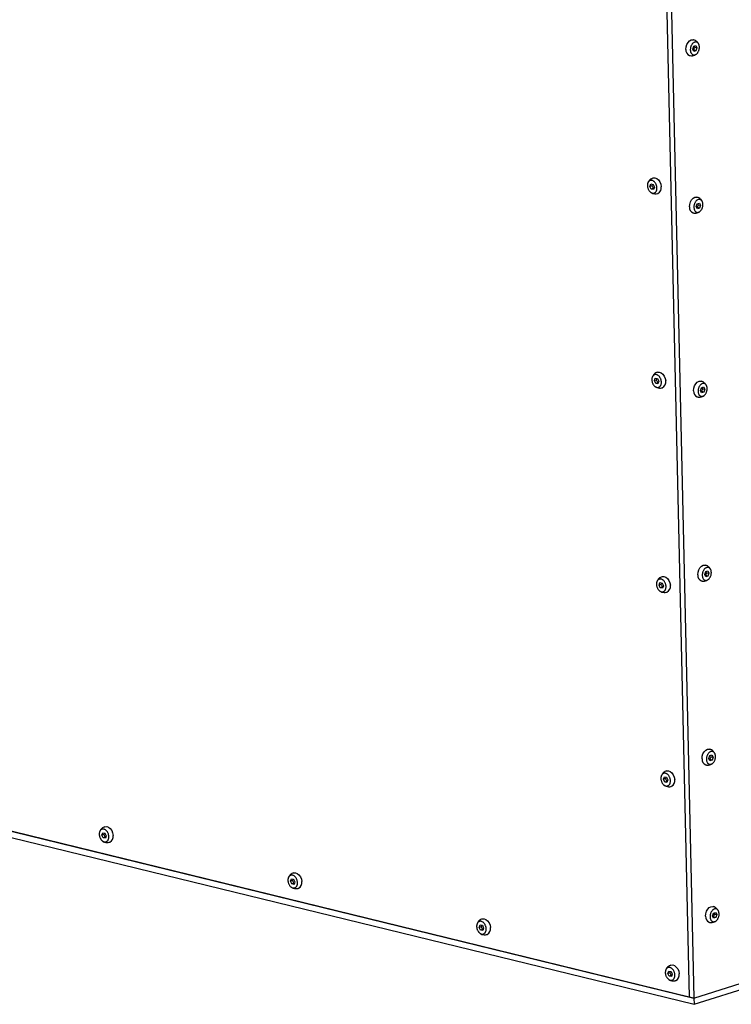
# Model space of a CAD drawing. Header units: millimetres. Extents: x 5 to 595, y 5 to 415.
# Tile 34 of 68: x 490 to 538, y 106 to 172. Entities that reach past the tile are written whole.
import ezdxf

# ---------------------------------------------------------------- set-up
doc = ezdxf.new("R2010")
doc.units = ezdxf.units.MM
doc.layers.add('TRAIT-FORT', color=4, linetype='Continuous', lineweight=25)

msp = doc.modelspace()

# ---------------------------------------------------------------- linework, layer by layer
at = {"layer": 'TRAIT-FORT', "color": 4, "linetype": 'Continuous', "lineweight": 25}
for p, q in [((533.1258, 174.5605), (534.6848, 106.0097)), ((533.4369, 174.4845), (534.9959, 105.9336)), ((534.9186, 169.5785), (534.9856, 169.7723)), ((534.9856, 169.7723), (535.1273, 169.8172)), ((535.0673, 169.7012), (535.0167, 169.7822)), ((535.0673, 169.7012), (535.2021, 169.6683)), ((535.1273, 169.8172), (535.2021, 169.6683)), ((534.9933, 169.4295), (534.9186, 169.5785)), ((534.9591, 169.4978), (535.0003, 169.5074)), ((535.1351, 169.4744), (534.9933, 169.4295)), ((535.1351, 169.4744), (535.0003, 169.5074)), ((535.2021, 169.6683), (535.1351, 169.4744)), ((532.0511, 160.3739), (532.1136, 160.5349)), ((532.1136, 160.5349), (532.2627, 160.511)), ((532.2627, 160.511), (532.3493, 160.3259)), ((532.1788, 160.4143), (532.0511, 160.3739)), ((532.1378, 160.1889), (532.0511, 160.3739)), ((532.2655, 160.2293), (532.1378, 160.1889)), ((532.2869, 160.1649), (532.1378, 160.1889)), ((532.2655, 160.2293), (532.3101, 160.2247)), ((532.3493, 160.3259), (532.2869, 160.1649)), ((535.1586, 159.0217), (535.2256, 159.2155)), ((535.2256, 159.2155), (535.3674, 159.2604)), ((535.3074, 159.1444), (535.2568, 159.2254)), ((535.3074, 159.1444), (535.4422, 159.1114)), ((535.3674, 159.2604), (535.4422, 159.1114)), ((535.2334, 158.8727), (535.1586, 159.0217)), ((535.1992, 158.941), (535.2404, 158.9506)), ((535.3752, 158.9176), (535.2334, 158.8727)), ((535.3752, 158.9176), (535.2404, 158.9506)), ((535.4422, 159.1114), (535.3752, 158.9176)), ((532.3473, 147.3492), (532.4098, 147.5103)), ((532.475, 147.3897), (532.3473, 147.3492)), ((532.434, 147.1642), (532.3473, 147.3492)), ((532.4098, 147.5103), (532.5589, 147.4863)), ((532.5589, 147.4863), (532.6455, 147.3013)), ((532.6455, 147.3013), (532.5831, 147.1402)), ((532.5617, 147.2047), (532.434, 147.1642)), ((532.5831, 147.1402), (532.434, 147.1642)), ((532.5617, 147.2047), (532.6063, 147.2001)), ((535.4393, 146.6825), (535.5063, 146.8763)), ((535.514, 146.5336), (535.4393, 146.6825)), ((535.4798, 146.6018), (535.521, 146.6114)), ((535.5063, 146.8763), (535.648, 146.9212)), ((535.6558, 146.5785), (535.521, 146.6114)), ((535.588, 146.8052), (535.5374, 146.8862)), ((535.588, 146.8052), (535.7228, 146.7723)), ((535.648, 146.9212), (535.7228, 146.7723)), ((535.7228, 146.7723), (535.6558, 146.5785)), ((535.6558, 146.5785), (535.514, 146.5336)), ((535.7199, 134.3434), (535.7869, 134.5372)), ((535.7946, 134.1944), (535.7199, 134.3434)), ((535.7604, 134.2627), (535.8016, 134.2723)), ((535.7869, 134.5372), (535.9286, 134.5821)), ((535.9364, 134.2393), (535.7946, 134.1944)), ((535.9364, 134.2393), (535.8016, 134.2723)), ((535.8686, 134.4661), (535.8181, 134.5471)), ((535.8686, 134.4661), (536.0034, 134.4331)), ((535.9286, 134.5821), (536.0034, 134.4331)), ((536.0034, 134.4331), (535.9364, 134.2393)), ((532.6591, 133.6391), (532.7216, 133.8001)), ((532.7868, 133.6795), (532.6591, 133.6391)), ((532.7458, 133.454), (532.6591, 133.6391)), ((532.7216, 133.8001), (532.8707, 133.7762)), ((532.8735, 133.4945), (532.7458, 133.454)), ((532.8949, 133.4301), (532.7458, 133.454)), ((532.8707, 133.7762), (532.9573, 133.5911)), ((532.8735, 133.4945), (532.9181, 133.4899)), ((532.9573, 133.5911), (532.8949, 133.4301)), ((443.6429, 128.2706), (534.9959, 105.9336)), ((534.6848, 106.0097), (443.954, 128.1945)), ((443.6522, 127.8593), (535.0052, 105.5223)), ((536.0005, 122.0042), (536.0675, 122.198)), ((536.0675, 122.198), (536.2093, 122.2429)), ((536.1492, 122.127), (536.0987, 122.2079)), ((536.2093, 122.2429), (536.284, 122.094)), ((536.0753, 121.8553), (536.0005, 122.0042)), ((536.041, 121.9235), (536.0822, 121.9331)), ((536.217, 121.9002), (536.0753, 121.8553)), ((536.217, 121.9002), (536.0822, 121.9331)), ((536.1492, 122.127), (536.284, 122.094)), ((536.284, 122.094), (536.217, 121.9002)), ((532.9553, 120.6144), (533.0178, 120.7755)), ((533.083, 120.6549), (532.9553, 120.6144)), ((533.042, 120.4294), (532.9553, 120.6144)), ((533.0178, 120.7755), (533.1669, 120.7515)), ((533.1697, 120.4698), (533.042, 120.4294)), ((533.1911, 120.4054), (533.042, 120.4294)), ((533.1669, 120.7515), (533.2535, 120.5665)), ((533.1697, 120.4698), (533.2143, 120.4652)), ((533.2535, 120.5665), (533.1911, 120.4054)), ((495.3001, 116.8693), (495.3626, 117.0304)), ((495.4278, 116.9098), (495.3001, 116.8693)), ((495.3626, 117.0304), (495.5116, 117.0064)), ((495.5116, 117.0064), (495.5983, 116.8214)), ((495.3868, 116.6843), (495.3001, 116.8693)), ((495.5145, 116.7248), (495.3868, 116.6843)), ((495.5359, 116.6603), (495.3868, 116.6843)), ((495.5145, 116.7248), (495.559, 116.7202)), ((495.5983, 116.8214), (495.5359, 116.6603)), ((507.9506, 113.7761), (508.013, 113.9372)), ((508.0783, 113.8166), (507.9506, 113.7761)), ((508.0373, 113.5911), (507.9506, 113.7761)), ((508.013, 113.9372), (508.1621, 113.9132)), ((508.1649, 113.6316), (508.0373, 113.5911)), ((508.1863, 113.5671), (508.0373, 113.5911)), ((508.1621, 113.9132), (508.2488, 113.7282)), ((508.1649, 113.6316), (508.2095, 113.627)), ((508.2488, 113.7282), (508.1863, 113.5671)), ((534.9959, 105.9336), (560.1391, 113.9004)), ((535.0052, 105.5223), (560.1485, 113.4891)), ((536.2406, 111.4474), (536.3076, 111.6412)), ((536.3076, 111.6412), (536.4493, 111.6861)), ((536.3893, 111.5701), (536.3388, 111.6511)), ((536.4493, 111.6861), (536.5241, 111.5372)), ((536.3153, 111.2984), (536.2406, 111.4474)), ((536.2811, 111.3667), (536.3223, 111.3763)), ((536.4571, 111.3433), (536.3153, 111.2984)), ((536.4571, 111.3433), (536.3223, 111.3763)), ((536.3893, 111.5701), (536.5241, 111.5372)), ((536.5241, 111.5372), (536.4571, 111.3433)), ((520.6011, 110.683), (520.6635, 110.844)), ((520.7288, 110.7234), (520.6011, 110.683)), ((520.6877, 110.4979), (520.6011, 110.683)), ((520.6635, 110.844), (520.8126, 110.82)), ((520.8154, 110.5384), (520.6877, 110.4979)), ((520.8368, 110.474), (520.6877, 110.4979)), ((520.8126, 110.82), (520.8992, 110.635)), ((520.8154, 110.5384), (520.86, 110.5338)), ((520.8992, 110.635), (520.8368, 110.474)), ((533.2516, 107.5898), (533.314, 107.7508)), ((533.314, 107.7508), (533.4631, 107.7268)), ((533.4631, 107.7268), (533.5497, 107.5418)), ((533.3792, 107.6302), (533.2516, 107.5898)), ((533.3382, 107.4047), (533.2516, 107.5898)), ((533.4659, 107.4452), (533.3382, 107.4047)), ((533.4873, 107.3808), (533.3382, 107.4047)), ((533.4659, 107.4452), (533.5105, 107.4406)), ((533.5497, 107.5418), (533.4873, 107.3808)), ((534.9959, 105.9336), (534.6848, 106.0097)), ((534.9959, 105.9336), (535.0052, 105.5223))]:
    msp.add_line(p, q, dxfattribs=at)
at = {"layer": 'TRAIT-FORT', "color": 4, "linetype": 'Continuous', "lineweight": 25, "flags": 128}
for points in [[(534.459, 169.561), (534.4736, 169.7277), (534.5233, 169.8898), (534.6033, 170.0312), (534.7057, 170.1381), (534.8204, 170.2002), (534.9363, 170.2112), (534.9609, 170.2065)], [(532.2527, 160.936), (532.26, 160.9382), (532.3795, 160.9444), (532.5026, 160.8992), (532.6172, 160.8069), (532.7122, 160.6765), (532.7782, 160.5209), (532.8088, 160.3553)], [(534.6991, 159.0041), (534.7137, 159.1709), (534.7634, 159.3329), (534.8434, 159.4744), (534.9457, 159.5813), (535.0605, 159.6433), (535.1764, 159.6544), (535.201, 159.6497)], [(532.5489, 147.9113), (532.5562, 147.9135), (532.6757, 147.9198), (532.7988, 147.8745), (532.9134, 147.7822), (533.0084, 147.6519), (533.0744, 147.4963), (533.105, 147.3306)], [(534.9797, 146.665), (534.9943, 146.8318), (535.044, 146.9938), (535.124, 147.1352), (535.2263, 147.2422), (535.3411, 147.3042), (535.457, 147.3152), (535.4816, 147.3106)], [(535.2603, 134.3258), (535.2749, 134.4926), (535.3246, 134.6547), (535.4046, 134.7961), (535.507, 134.903), (535.6217, 134.965), (535.7376, 134.9761), (535.7622, 134.9714)], [(532.8607, 134.2012), (532.868, 134.2034), (532.9875, 134.2096), (533.1106, 134.1644), (533.2252, 134.072), (533.3202, 133.9417), (533.3862, 133.7861), (533.4168, 133.6204)], [(535.5409, 121.9867), (535.5555, 122.1535), (535.6053, 122.3155), (535.6852, 122.4569), (535.7876, 122.5639), (535.9023, 122.6259), (536.0182, 122.6369), (536.0429, 122.6323)], [(533.1569, 121.1765), (533.1642, 121.1787), (533.2837, 121.185), (533.4068, 121.1397), (533.5214, 121.0474), (533.6164, 120.917), (533.6824, 120.7614), (533.713, 120.5958)], [(495.5016, 117.4314), (495.509, 117.4336), (495.6285, 117.4399), (495.7516, 117.3946), (495.8662, 117.3023), (495.9612, 117.172), (496.0272, 117.0164), (496.0578, 116.8507)], [(508.1521, 114.3382), (508.1595, 114.3404), (508.2789, 114.3467), (508.402, 114.3014), (508.5167, 114.2091), (508.6116, 114.0788), (508.6777, 113.9232), (508.7082, 113.7575)], [(535.781, 111.4299), (535.7956, 111.5967), (535.8453, 111.7587), (535.9253, 111.9001), (536.0277, 112.007), (536.1424, 112.0691), (536.2583, 112.0801), (536.2829, 112.0754)], [(520.8026, 111.245), (520.8099, 111.2472), (520.9294, 111.2535), (521.0525, 111.2082), (521.1671, 111.1159), (521.2621, 110.9856), (521.3281, 110.83), (521.3587, 110.6643)], [(533.4531, 108.1519), (533.4604, 108.1541), (533.5799, 108.1603), (533.703, 108.115), (533.8176, 108.0227), (533.9126, 107.8924), (533.9786, 107.7368), (534.0092, 107.5711)]]:
    msp.add_lwpolyline(points, dxfattribs=at)
at = {"layer": 'TRAIT-FORT', "color": 4, "linetype": 'Continuous', "lineweight": 25}
for centre, radius, start, end in [((534.8495, 169.5167), 0.3931, 173.533026, 248.185195), ((532.4014, 160.2755), 0.4151, 295.476128, 11.072169), ((535.0896, 158.9599), 0.3931, 173.533026, 248.185195), ((532.6976, 147.2509), 0.4151, 295.476128, 11.072169), ((535.3702, 146.6207), 0.3931, 173.533026, 248.185195), ((535.6509, 134.2816), 0.3931, 173.533026, 248.185195), ((533.0094, 133.5407), 0.4151, 295.476128, 11.072169), ((535.9315, 121.9424), 0.3931, 173.533026, 248.185195), ((533.3056, 120.5161), 0.4151, 295.476128, 11.072169), ((495.6504, 116.771), 0.4151, 295.476128, 11.072169), ((508.3008, 113.6778), 0.4151, 295.476128, 11.072169), ((536.1716, 111.3856), 0.3931, 173.533026, 248.185195), ((520.9513, 110.5846), 0.4151, 295.476128, 11.072169), ((533.6018, 107.4914), 0.4151, 295.476128, 11.072169)]:
    msp.add_arc(centre, radius, start, end, dxfattribs=at)
for points, knots in [([(534.756, 169.527), (534.7563, 169.5508), (534.7569, 169.5991), (534.7686, 169.6726), (534.7881, 169.7452), (534.8152, 169.8138), (534.8496, 169.8775), (534.8897, 169.9335), (534.9349, 169.9811), (534.9833, 170.0182), (535.0343, 170.0444), (535.0856, 170.0585), (535.1367, 170.0602), (535.1851, 170.0496), (535.2304, 170.0268), (535.2705, 169.9928), (535.305, 169.9479), (535.3323, 169.8942), (535.352, 169.8324), (535.3619, 169.7733), (535.3657, 169.7114), (535.3634, 169.6475), (535.3522, 169.5742), (535.3326, 169.5015), (535.3054, 169.433), (535.271, 169.3692), (535.231, 169.3133), (535.1857, 169.2656), (535.1373, 169.2285), (535.0863, 169.2023), (535.035, 169.1883), (534.984, 169.1865), (534.9355, 169.1971), (534.8902, 169.2199), (534.8501, 169.254), (534.8156, 169.2989), (534.7884, 169.3525), (534.7687, 169.4144), (534.7585, 169.4734), (534.7567, 169.5122), (534.756, 169.527)], [0, 0, 0, 0, 0.0264626, 0.0536926, 0.0801553, 0.1073853, 0.1338479, 0.1610779, 0.1875406, 0.2147706, 0.2412332, 0.2684632, 0.2949258, 0.3221559, 0.3486185, 0.3758485, 0.4023111, 0.4295412, 0.4560038, 0.4832338, 0.5, 0.5264626, 0.5536926, 0.5801553, 0.6073853, 0.6338479, 0.6610779, 0.6875406, 0.7147706, 0.7412332, 0.7684632, 0.7949258, 0.8221559, 0.8486185, 0.8758485, 0.9023111, 0.9295412, 0.9560038, 0.9832338, 1, 1, 1, 1]), ([(535.3176, 169.9088), (535.3061, 169.9358), (535.2857, 169.9839), (535.2274, 170.0543), (535.1508, 170.1237), (535.0559, 170.1804), (534.9876, 170.1961), (534.9603, 170.2024)], [0, 0, 0, 0, 0.1816739, 0.32403942, 0.56471185, 0.82554028, 1, 1, 1, 1]), ([(535.0003, 169.5074), (535.0062, 169.5435), (535.0173, 169.611), (535.0514, 169.6726), (535.0673, 169.7012)], [0, 0, 0, 0, 0.5347467, 1, 1, 1, 1]), ([(534.7042, 169.1559), (534.7213, 169.1506), (534.7853, 169.1309), (534.9052, 169.1364), (535.0462, 169.1702), (535.1235, 169.225), (535.1589, 169.2501)], [0, 0, 0, 0, 0.1116547, 0.4150619, 0.7320029, 1, 1, 1, 1]), ([(532.5202, 160.2985), (532.5211, 160.2748), (532.5227, 160.2269), (532.5136, 160.1591), (532.4962, 160.0961), (532.4704, 160.0408), (532.4367, 159.9938), (532.3966, 159.9574), (532.3506, 159.9318), (532.3007, 159.9182), (532.2475, 159.9168), (532.1935, 159.9277), (532.1391, 159.9507), (532.087, 159.9848), (532.0376, 160.0296), (531.9932, 160.083), (531.9544, 160.1446), (531.9229, 160.2114), (531.8989, 160.2827), (531.8856, 160.3466), (531.8787, 160.4102), (531.8782, 160.4729), (531.8867, 160.5407), (531.9043, 160.6038), (531.93, 160.659), (531.9637, 160.706), (532.0038, 160.7425), (532.0498, 160.7681), (532.0997, 160.7816), (532.1529, 160.783), (532.207, 160.7722), (532.2613, 160.7491), (532.3135, 160.7151), (532.3629, 160.6702), (532.4072, 160.6168), (532.446, 160.5552), (532.4776, 160.4884), (532.5014, 160.4171), (532.5151, 160.3532), (532.5188, 160.3136), (532.5202, 160.2985)], [0, 0, 0, 0, 0.0264626, 0.0536926, 0.0801553, 0.1073853, 0.1338479, 0.1610779, 0.1875406, 0.2147706, 0.2412332, 0.2684632, 0.2949258, 0.3221559, 0.3486185, 0.3758485, 0.4023111, 0.4295412, 0.4560038, 0.4832338, 0.5, 0.5264626, 0.5536926, 0.5801553, 0.6073853, 0.6338479, 0.6610779, 0.6875406, 0.7147706, 0.7412332, 0.7684632, 0.7949258, 0.8221559, 0.8486185, 0.8758485, 0.9023111, 0.9295412, 0.9560038, 0.9832338, 1, 1, 1, 1]), ([(532.2535, 160.9324), (532.218, 160.9203), (532.1367, 160.8927), (532.0394, 160.8157), (531.9663, 160.726), (531.9224, 160.654), (531.9104, 160.6082), (531.9066, 160.5934)], [0, 0, 0, 0, 0.2217757, 0.5073658, 0.7196395, 0.9093897, 1, 1, 1, 1]), ([(532.2254, 160.517), (532.2234, 160.5089), (532.2158, 160.4771), (532.1947, 160.4412), (532.1788, 160.4143)], [0, 0, 0, 0, 0.2527727, 1, 1, 1, 1]), ([(532.0987, 159.9798), (532.1016, 159.9772), (532.1405, 159.9415), (532.2397, 159.8998), (532.3885, 159.87), (532.5085, 159.8745), (532.5682, 159.8997), (532.5791, 159.9043)], [0, 0, 0, 0, 0.0233034, 0.3132201, 0.6157372, 0.9302116, 1, 1, 1, 1]), ([(532.1788, 160.4143), (532.2, 160.3831), (532.2397, 160.3247), (532.2573, 160.2596), (532.2655, 160.2293)], [0, 0, 0, 0, 0.5347467, 1, 1, 1, 1]), ([(534.9961, 158.9702), (534.9964, 158.994), (534.9969, 159.0423), (535.0086, 159.1158), (535.0281, 159.1884), (535.0553, 159.257), (535.0897, 159.3207), (535.1297, 159.3767), (535.175, 159.4243), (535.2234, 159.4614), (535.2744, 159.4876), (535.3257, 159.5016), (535.3768, 159.5034), (535.4252, 159.4928), (535.4705, 159.47), (535.5106, 159.4359), (535.5451, 159.3911), (535.5723, 159.3374), (535.5921, 159.2756), (535.602, 159.2165), (535.6058, 159.1546), (535.6035, 159.0907), (535.5923, 159.0173), (535.5726, 158.9447), (535.5455, 158.8761), (535.5111, 158.8124), (535.4711, 158.7564), (535.4258, 158.7088), (535.3774, 158.6717), (535.3264, 158.6455), (535.2751, 158.6315), (535.224, 158.6297), (535.1756, 158.6403), (535.1303, 158.6631), (535.0902, 158.6972), (535.0557, 158.742), (535.0285, 158.7957), (535.0088, 158.8576), (534.9985, 158.9166), (534.9968, 158.9554), (534.9961, 158.9702)], [0, 0, 0, 0, 0.0264626, 0.0536926, 0.0801553, 0.1073853, 0.1338479, 0.1610779, 0.1875406, 0.2147706, 0.2412332, 0.2684632, 0.2949258, 0.3221559, 0.3486185, 0.3758485, 0.4023111, 0.4295412, 0.4560038, 0.4832338, 0.5, 0.5264626, 0.5536926, 0.5801553, 0.6073853, 0.6338479, 0.6610779, 0.6875406, 0.7147706, 0.7412332, 0.7684632, 0.7949258, 0.8221559, 0.8486185, 0.8758485, 0.9023111, 0.9295412, 0.9560038, 0.9832338, 1, 1, 1, 1]), ([(535.5576, 159.352), (535.5462, 159.3789), (535.5258, 159.4271), (535.4675, 159.4975), (535.3908, 159.5668), (535.296, 159.6236), (535.2277, 159.6393), (535.2003, 159.6456)], [0, 0, 0, 0, 0.1816739, 0.3240394, 0.5647118, 0.8255403, 1, 1, 1, 1]), ([(535.2404, 158.9506), (535.2463, 158.9867), (535.2574, 159.0542), (535.2915, 159.1158), (535.3074, 159.1444)], [0, 0, 0, 0, 0.5347467, 1, 1, 1, 1]), ([(534.9442, 158.5991), (534.9614, 158.5938), (535.0253, 158.5741), (535.1453, 158.5796), (535.2863, 158.6134), (535.3636, 158.6682), (535.399, 158.6932)], [0, 0, 0, 0, 0.1116547, 0.4150619, 0.7320029, 1, 1, 1, 1]), ([(532.8164, 147.2738), (532.8173, 147.2502), (532.8189, 147.2022), (532.8098, 147.1345), (532.7924, 147.0714), (532.7666, 147.0162), (532.7329, 146.9692), (532.6929, 146.9327), (532.6468, 146.9071), (532.5969, 146.8935), (532.5437, 146.8922), (532.4897, 146.903), (532.4353, 146.926), (532.3832, 146.9601), (532.3338, 147.0049), (532.2894, 147.0584), (532.2506, 147.1199), (532.2191, 147.1867), (532.1951, 147.2581), (532.1818, 147.3219), (532.1749, 147.3856), (532.1744, 147.4482), (532.1829, 147.5161), (532.2005, 147.5791), (532.2262, 147.6344), (532.2599, 147.6813), (532.3, 147.7178), (532.3461, 147.7434), (532.3959, 147.757), (532.4491, 147.7584), (532.5032, 147.7475), (532.5575, 147.7245), (532.6097, 147.6904), (532.6591, 147.6456), (532.7034, 147.5921), (532.7422, 147.5306), (532.7738, 147.4638), (532.7976, 147.3924), (532.8114, 147.3285), (532.815, 147.2889), (532.8164, 147.2738)], [0, 0, 0, 0, 0.0264626, 0.0536926, 0.0801553, 0.1073853, 0.1338479, 0.1610779, 0.1875406, 0.2147706, 0.2412332, 0.2684632, 0.2949258, 0.3221559, 0.3486185, 0.3758485, 0.4023111, 0.4295412, 0.4560038, 0.4832338, 0.5, 0.5264626, 0.5536926, 0.5801553, 0.6073853, 0.6338479, 0.6610779, 0.6875406, 0.7147706, 0.7412332, 0.7684632, 0.7949258, 0.8221559, 0.8486185, 0.8758485, 0.9023111, 0.9295412, 0.9560038, 0.9832338, 1, 1, 1, 1]), ([(532.5497, 147.9078), (532.5142, 147.8957), (532.4329, 147.868), (532.3356, 147.791), (532.2625, 147.7014), (532.2186, 147.6293), (532.2066, 147.5835), (532.2028, 147.5687)], [0, 0, 0, 0, 0.2217757, 0.5073658, 0.7196395, 0.9093897, 1, 1, 1, 1]), ([(532.5216, 147.4923), (532.5196, 147.4843), (532.512, 147.4525), (532.4909, 147.4165), (532.475, 147.3897)], [0, 0, 0, 0, 0.25277274, 1, 1, 1, 1]), ([(532.475, 147.3897), (532.4962, 147.3584), (532.5359, 147.3), (532.5535, 147.2349), (532.5617, 147.2047)], [0, 0, 0, 0, 0.5347467, 1, 1, 1, 1]), ([(535.8382, 147.0128), (535.8268, 147.0398), (535.8064, 147.0879), (535.7481, 147.1583), (535.6715, 147.2277), (535.5766, 147.2844), (535.5083, 147.3001), (535.4809, 147.3064)], [0, 0, 0, 0, 0.1816739, 0.3240394, 0.5647118, 0.8255403, 1, 1, 1, 1]), ([(532.3949, 146.9552), (532.3978, 146.9525), (532.4367, 146.9169), (532.5359, 146.8752), (532.6847, 146.8454), (532.8047, 146.8498), (532.8644, 146.8751), (532.8753, 146.8797)], [0, 0, 0, 0, 0.0233034, 0.3132201, 0.6157372, 0.9302116, 1, 1, 1, 1]), ([(535.2767, 146.631), (535.277, 146.6548), (535.2776, 146.7031), (535.2893, 146.7767), (535.3088, 146.8493), (535.3359, 146.9178), (535.3703, 146.9815), (535.4103, 147.0375), (535.4556, 147.0852), (535.504, 147.1223), (535.555, 147.1484), (535.6063, 147.1625), (535.6574, 147.1643), (535.7058, 147.1537), (535.7511, 147.1308), (535.7912, 147.0968), (535.8257, 147.0519), (535.8529, 146.9983), (535.8727, 146.9364), (535.8826, 146.8773), (535.8864, 146.8154), (535.8841, 146.7515), (535.8729, 146.6782), (535.8533, 146.6055), (535.8261, 146.537), (535.7917, 146.4733), (535.7517, 146.4173), (535.7064, 146.3696), (535.658, 146.3325), (535.607, 146.3064), (535.5557, 146.2923), (535.5047, 146.2905), (535.4562, 146.3011), (535.4109, 146.324), (535.3708, 146.358), (535.3363, 146.4029), (535.3091, 146.4565), (535.2894, 146.5184), (535.2791, 146.5774), (535.2774, 146.6162), (535.2767, 146.631)], [0, 0, 0, 0, 0.0264626, 0.0536926, 0.0801553, 0.1073853, 0.1338479, 0.1610779, 0.1875406, 0.2147706, 0.2412332, 0.2684632, 0.2949258, 0.3221559, 0.3486185, 0.3758485, 0.4023111, 0.4295412, 0.4560038, 0.4832338, 0.5, 0.5264626, 0.5536926, 0.5801553, 0.6073853, 0.6338479, 0.6610779, 0.6875406, 0.7147706, 0.7412332, 0.7684632, 0.7949258, 0.8221559, 0.8486185, 0.8758485, 0.9023111, 0.9295412, 0.9560038, 0.9832338, 1, 1, 1, 1]), ([(535.521, 146.6114), (535.5269, 146.6475), (535.538, 146.7151), (535.5721, 146.7766), (535.588, 146.8052)], [0, 0, 0, 0, 0.53474673, 1, 1, 1, 1]), ([(535.2249, 146.2599), (535.242, 146.2546), (535.306, 146.2349), (535.4259, 146.2404), (535.5669, 146.2743), (535.6442, 146.329), (535.6796, 146.3541)], [0, 0, 0, 0, 0.1116547, 0.4150619, 0.7320029, 1, 1, 1, 1]), ([(535.5573, 134.2919), (535.5576, 134.3157), (535.5582, 134.364), (535.5699, 134.4375), (535.5894, 134.5101), (535.6166, 134.5787), (535.6509, 134.6424), (535.691, 134.6984), (535.7362, 134.746), (535.7846, 134.7831), (535.8356, 134.8093), (535.887, 134.8233), (535.938, 134.8251), (535.9864, 134.8145), (536.0318, 134.7917), (536.0719, 134.7576), (536.1063, 134.7128), (536.1336, 134.6591), (536.1533, 134.5973), (536.1633, 134.5382), (536.167, 134.4763), (536.1647, 134.4124), (536.1535, 134.339), (536.1339, 134.2664), (536.1067, 134.1978), (536.0723, 134.1341), (536.0323, 134.0781), (535.9871, 134.0305), (535.9387, 133.9934), (535.8876, 133.9672), (535.8363, 133.9532), (535.7853, 133.9514), (535.7368, 133.962), (535.6915, 133.9848), (535.6514, 134.0189), (535.617, 134.0637), (535.5897, 134.1174), (535.5701, 134.1793), (535.5598, 134.2383), (535.558, 134.2771), (535.5573, 134.2919)], [0, 0, 0, 0, 0.0264626, 0.0536926, 0.0801553, 0.1073853, 0.1338479, 0.1610779, 0.1875406, 0.2147706, 0.2412332, 0.2684632, 0.2949258, 0.3221559, 0.3486185, 0.3758485, 0.4023111, 0.4295412, 0.4560038, 0.4832338, 0.5, 0.5264626, 0.5536926, 0.5801553, 0.6073853, 0.6338479, 0.6610779, 0.6875406, 0.7147706, 0.7412332, 0.7684632, 0.7949258, 0.8221559, 0.8486185, 0.8758485, 0.9023111, 0.9295412, 0.9560038, 0.9832338, 1, 1, 1, 1]), ([(536.1189, 134.6737), (536.1074, 134.7006), (536.087, 134.7488), (536.0288, 134.8192), (535.9521, 134.8885), (535.8573, 134.9453), (535.7889, 134.961), (535.7616, 134.9673)], [0, 0, 0, 0, 0.1816739, 0.32403942, 0.56471185, 0.82554028, 1, 1, 1, 1]), ([(533.1282, 133.5636), (533.1291, 133.54), (533.1307, 133.492), (533.1216, 133.4243), (533.1042, 133.3613), (533.0784, 133.306), (533.0447, 133.259), (533.0046, 133.2225), (532.9586, 133.1969), (532.9087, 133.1834), (532.8555, 133.182), (532.8015, 133.1929), (532.7471, 133.2159), (532.695, 133.25), (532.6456, 133.2948), (532.6012, 133.3482), (532.5624, 133.4098), (532.5309, 133.4766), (532.5069, 133.5479), (532.4936, 133.6118), (532.4867, 133.6754), (532.4862, 133.7381), (532.4947, 133.8059), (532.5123, 133.8689), (532.538, 133.9242), (532.5717, 133.9712), (532.6118, 134.0076), (532.6578, 134.0333), (532.7077, 134.0468), (532.7609, 134.0482), (532.815, 134.0373), (532.8693, 134.0143), (532.9215, 133.9802), (532.9709, 133.9354), (533.0152, 133.882), (533.054, 133.8204), (533.0856, 133.7536), (533.1094, 133.6823), (533.1231, 133.6184), (533.1268, 133.5787), (533.1282, 133.5636)], [0, 0, 0, 0, 0.0264626, 0.0536926, 0.0801553, 0.1073853, 0.1338479, 0.1610779, 0.1875406, 0.2147706, 0.2412332, 0.2684632, 0.2949258, 0.3221559, 0.3486185, 0.3758485, 0.4023111, 0.4295412, 0.4560038, 0.4832338, 0.5, 0.5264626, 0.5536926, 0.5801553, 0.6073853, 0.6338479, 0.6610779, 0.6875406, 0.7147706, 0.7412332, 0.7684632, 0.7949258, 0.8221559, 0.8486185, 0.8758485, 0.9023111, 0.9295412, 0.9560038, 0.9832338, 1, 1, 1, 1]), ([(532.8615, 134.1976), (532.826, 134.1855), (532.7447, 134.1578), (532.6474, 134.0808), (532.5743, 133.9912), (532.5304, 133.9192), (532.5184, 133.8734), (532.5146, 133.8585)], [0, 0, 0, 0, 0.2217757, 0.5073658, 0.7196395, 0.9093897, 1, 1, 1, 1]), ([(535.8016, 134.2723), (535.8075, 134.3084), (535.8186, 134.3759), (535.8527, 134.4375), (535.8686, 134.4661)], [0, 0, 0, 0, 0.53474673, 1, 1, 1, 1]), ([(532.8334, 133.7821), (532.8314, 133.7741), (532.8238, 133.7423), (532.8027, 133.7064), (532.7868, 133.6795)], [0, 0, 0, 0, 0.25277274, 1, 1, 1, 1]), ([(532.7868, 133.6795), (532.808, 133.6483), (532.8477, 133.5898), (532.8653, 133.5248), (532.8735, 133.4945)], [0, 0, 0, 0, 0.5347467, 1, 1, 1, 1]), ([(535.5055, 133.9208), (535.5227, 133.9155), (535.5866, 133.8958), (535.7065, 133.9013), (535.8475, 133.9351), (535.9248, 133.9899), (535.9602, 134.0149)], [0, 0, 0, 0, 0.1116547, 0.4150619, 0.7320029, 1, 1, 1, 1]), ([(532.7067, 133.245), (532.7096, 133.2424), (532.7485, 133.2067), (532.8477, 133.165), (532.9965, 133.1352), (533.1165, 133.1397), (533.1762, 133.1649), (533.1871, 133.1695)], [0, 0, 0, 0, 0.0233034, 0.31322009, 0.61573715, 0.93021165, 1, 1, 1, 1]), ([(535.8379, 121.9527), (535.8382, 121.9765), (535.8388, 122.0248), (535.8505, 122.0984), (535.87, 122.171), (535.8972, 122.2395), (535.9315, 122.3032), (535.9716, 122.3592), (536.0168, 122.4069), (536.0652, 122.444), (536.1163, 122.4701), (536.1676, 122.4842), (536.2186, 122.486), (536.2671, 122.4754), (536.3124, 122.4525), (536.3525, 122.4185), (536.3869, 122.3736), (536.4142, 122.32), (536.4339, 122.2581), (536.4439, 122.199), (536.4476, 122.1371), (536.4453, 122.0732), (536.4341, 121.9999), (536.4145, 121.9272), (536.3873, 121.8587), (536.353, 121.795), (536.3129, 121.739), (536.2677, 121.6913), (536.2193, 121.6542), (536.1682, 121.6281), (536.1169, 121.614), (536.0659, 121.6122), (536.0174, 121.6228), (535.9721, 121.6457), (535.932, 121.6797), (535.8976, 121.7246), (535.8703, 121.7782), (535.8507, 121.8401), (535.8404, 121.8991), (535.8386, 121.9379), (535.8379, 121.9527)], [0, 0, 0, 0, 0.0264626, 0.0536926, 0.0801553, 0.1073853, 0.1338479, 0.1610779, 0.1875406, 0.2147706, 0.2412332, 0.2684632, 0.2949258, 0.3221559, 0.3486185, 0.3758485, 0.4023111, 0.4295412, 0.4560038, 0.4832338, 0.5, 0.5264626, 0.5536926, 0.5801553, 0.6073853, 0.6338479, 0.6610779, 0.6875406, 0.7147706, 0.7412332, 0.7684632, 0.7949258, 0.8221559, 0.8486185, 0.8758485, 0.9023111, 0.9295412, 0.9560038, 0.9832338, 1, 1, 1, 1]), ([(536.3995, 122.3345), (536.388, 122.3615), (536.3676, 122.4096), (536.3094, 122.48), (536.2327, 122.5494), (536.1379, 122.6061), (536.0696, 122.6218), (536.0422, 122.6281)], [0, 0, 0, 0, 0.1816739, 0.32403942, 0.56471185, 0.82554028, 1, 1, 1, 1]), ([(535.7861, 121.5816), (535.8033, 121.5763), (535.8672, 121.5566), (535.9871, 121.5621), (536.1281, 121.596), (536.2054, 121.6507), (536.2408, 121.6758)], [0, 0, 0, 0, 0.1116547, 0.4150619, 0.7320029, 1, 1, 1, 1]), ([(536.0822, 121.9331), (536.0881, 121.9692), (536.0992, 122.0368), (536.1333, 122.0983), (536.1492, 122.127)], [0, 0, 0, 0, 0.53474673, 1, 1, 1, 1]), ([(533.4244, 120.539), (533.4253, 120.5153), (533.4269, 120.4674), (533.4178, 120.3996), (533.4004, 120.3366), (533.3746, 120.2813), (533.3409, 120.2344), (533.3008, 120.1979), (533.2548, 120.1723), (533.2049, 120.1587), (533.1517, 120.1573), (533.0977, 120.1682), (533.0433, 120.1912), (532.9912, 120.2253), (532.9418, 120.2701), (532.8974, 120.3236), (532.8586, 120.3851), (532.8271, 120.4519), (532.8031, 120.5233), (532.7898, 120.5871), (532.7829, 120.6507), (532.7824, 120.7134), (532.7909, 120.7813), (532.8085, 120.8443), (532.8342, 120.8995), (532.8679, 120.9465), (532.908, 120.983), (532.9541, 121.0086), (533.0039, 121.0222), (533.0571, 121.0235), (533.1112, 121.0127), (533.1655, 120.9897), (533.2177, 120.9556), (533.2671, 120.9108), (533.3114, 120.8573), (533.3502, 120.7958), (533.3818, 120.729), (533.4056, 120.6576), (533.4194, 120.5937), (533.423, 120.5541), (533.4244, 120.539)], [0, 0, 0, 0, 0.0264626, 0.0536926, 0.0801553, 0.1073853, 0.1338479, 0.1610779, 0.1875406, 0.2147706, 0.2412332, 0.2684632, 0.2949258, 0.3221559, 0.3486185, 0.3758485, 0.4023111, 0.4295412, 0.4560038, 0.4832338, 0.5, 0.5264626, 0.5536926, 0.5801553, 0.6073853, 0.6338479, 0.6610779, 0.6875406, 0.7147706, 0.7412332, 0.7684632, 0.7949258, 0.8221559, 0.8486185, 0.8758485, 0.9023111, 0.9295412, 0.9560038, 0.9832338, 1, 1, 1, 1]), ([(533.1577, 121.173), (533.1222, 121.1609), (533.0409, 121.1332), (532.9436, 121.0562), (532.8705, 120.9665), (532.8266, 120.8945), (532.8146, 120.8487), (532.8108, 120.8339)], [0, 0, 0, 0, 0.2217757, 0.5073658, 0.7196395, 0.9093897, 1, 1, 1, 1]), ([(533.0029, 120.2204), (533.0058, 120.2177), (533.0447, 120.1821), (533.1439, 120.1403), (533.2927, 120.1106), (533.4127, 120.115), (533.4724, 120.1403), (533.4833, 120.1449)], [0, 0, 0, 0, 0.0233034, 0.31322009, 0.61573715, 0.93021165, 1, 1, 1, 1]), ([(533.1296, 120.7575), (533.1276, 120.7495), (533.12, 120.7177), (533.0989, 120.6817), (533.083, 120.6549)], [0, 0, 0, 0, 0.25277274, 1, 1, 1, 1]), ([(533.083, 120.6549), (533.1042, 120.6236), (533.1439, 120.5652), (533.1615, 120.5001), (533.1697, 120.4698)], [0, 0, 0, 0, 0.5347467, 1, 1, 1, 1]), ([(495.7692, 116.7939), (495.77, 116.7703), (495.7717, 116.7223), (495.7626, 116.6546), (495.7452, 116.5915), (495.7194, 116.5363), (495.6857, 116.4893), (495.6456, 116.4528), (495.5996, 116.4272), (495.5497, 116.4136), (495.4965, 116.4123), (495.4424, 116.4231), (495.3881, 116.4461), (495.336, 116.4802), (495.2866, 116.525), (495.2422, 116.5785), (495.2034, 116.64), (495.1718, 116.7069), (495.1479, 116.7782), (495.1346, 116.8421), (495.1276, 116.9057), (495.1271, 116.9684), (495.1357, 117.0362), (495.1532, 117.0992), (495.179, 117.1545), (495.2127, 117.2014), (495.2528, 117.2379), (495.2988, 117.2635), (495.3487, 117.2771), (495.4019, 117.2785), (495.456, 117.2676), (495.5103, 117.2446), (495.5625, 117.2105), (495.6118, 117.1657), (495.6562, 117.1122), (495.695, 117.0507), (495.7266, 116.9839), (495.7504, 116.9126), (495.7641, 116.8487), (495.7678, 116.809), (495.7692, 116.7939)], [0, 0, 0, 0, 0.0264626, 0.0536926, 0.0801553, 0.1073853, 0.1338479, 0.1610779, 0.1875406, 0.2147706, 0.2412332, 0.2684632, 0.2949258, 0.3221559, 0.3486185, 0.3758485, 0.4023111, 0.4295412, 0.4560038, 0.4832338, 0.5, 0.5264626, 0.5536926, 0.5801553, 0.6073853, 0.6338479, 0.6610779, 0.6875406, 0.7147706, 0.7412332, 0.7684632, 0.7949258, 0.8221559, 0.8486185, 0.8758485, 0.9023111, 0.9295412, 0.9560038, 0.9832338, 1, 1, 1, 1]), ([(495.5025, 117.4279), (495.467, 117.4158), (495.3857, 117.3881), (495.2884, 117.3111), (495.2153, 117.2215), (495.1714, 117.1495), (495.1594, 117.1036), (495.1555, 117.0888)], [0, 0, 0, 0, 0.2217757, 0.5073658, 0.7196395, 0.9093897, 1, 1, 1, 1]), ([(495.4743, 117.0124), (495.4724, 117.0044), (495.4648, 116.9726), (495.4436, 116.9367), (495.4278, 116.9098)], [0, 0, 0, 0, 0.2527727, 1, 1, 1, 1]), ([(495.4278, 116.9098), (495.449, 116.8786), (495.4887, 116.8201), (495.5063, 116.755), (495.5145, 116.7248)], [0, 0, 0, 0, 0.5347467, 1, 1, 1, 1]), ([(495.3477, 116.4753), (495.3506, 116.4726), (495.3895, 116.437), (495.4886, 116.3953), (495.6374, 116.3655), (495.7575, 116.3699), (495.8172, 116.3952), (495.8281, 116.3998)], [0, 0, 0, 0, 0.0233034, 0.3132201, 0.6157372, 0.9302116, 1, 1, 1, 1]), ([(508.153, 114.3347), (508.1174, 114.3226), (508.0361, 114.2949), (507.9388, 114.2179), (507.8657, 114.1283), (507.8219, 114.0563), (507.8099, 114.0104), (507.806, 113.9956)], [0, 0, 0, 0, 0.2217757, 0.5073658, 0.7196395, 0.9093897, 1, 1, 1, 1]), ([(508.4197, 113.7007), (508.4205, 113.6771), (508.4222, 113.6291), (508.4131, 113.5614), (508.3957, 113.4983), (508.3699, 113.4431), (508.3362, 113.3961), (508.2961, 113.3596), (508.2501, 113.334), (508.2002, 113.3204), (508.147, 113.3191), (508.0929, 113.3299), (508.0386, 113.353), (507.9864, 113.387), (507.937, 113.4318), (507.8927, 113.4853), (507.8539, 113.5469), (507.8223, 113.6137), (507.7984, 113.685), (507.785, 113.7489), (507.7781, 113.8125), (507.7776, 113.8752), (507.7862, 113.943), (507.8037, 114.006), (507.8295, 114.0613), (507.8632, 114.1082), (507.9033, 114.1447), (507.9493, 114.1703), (507.9992, 114.1839), (508.0524, 114.1853), (508.1064, 114.1744), (508.1608, 114.1514), (508.2129, 114.1173), (508.2623, 114.0725), (508.3067, 114.0191), (508.3455, 113.9575), (508.3771, 113.8907), (508.4009, 113.8194), (508.4146, 113.7555), (508.4183, 113.7158), (508.4197, 113.7007)], [0, 0, 0, 0, 0.0264626, 0.0536926, 0.0801553, 0.1073853, 0.1338479, 0.1610779, 0.1875406, 0.2147706, 0.2412332, 0.2684632, 0.2949258, 0.3221559, 0.3486185, 0.3758485, 0.4023111, 0.4295412, 0.4560038, 0.4832338, 0.5, 0.5264626, 0.5536926, 0.5801553, 0.6073853, 0.6338479, 0.6610779, 0.6875406, 0.7147706, 0.7412332, 0.7684632, 0.7949258, 0.8221559, 0.8486185, 0.8758485, 0.9023111, 0.9295412, 0.9560038, 0.9832338, 1, 1, 1, 1]), ([(508.1248, 113.9192), (508.1229, 113.9112), (508.1153, 113.8794), (508.0941, 113.8435), (508.0783, 113.8166)], [0, 0, 0, 0, 0.2527727, 1, 1, 1, 1]), ([(508.0783, 113.8166), (508.0995, 113.7854), (508.1391, 113.7269), (508.1567, 113.6619), (508.1649, 113.6316)], [0, 0, 0, 0, 0.5347467, 1, 1, 1, 1]), ([(507.9981, 113.3821), (508.001, 113.3794), (508.04, 113.3438), (508.1391, 113.3021), (508.2879, 113.2723), (508.408, 113.2767), (508.4677, 113.302), (508.4785, 113.3066)], [0, 0, 0, 0, 0.0233034, 0.3132201, 0.6157372, 0.9302116, 1, 1, 1, 1]), ([(536.078, 111.3959), (536.0783, 111.4197), (536.0789, 111.468), (536.0906, 111.5415), (536.1101, 111.6141), (536.1373, 111.6827), (536.1716, 111.7464), (536.2117, 111.8024), (536.2569, 111.85), (536.3053, 111.8871), (536.3563, 111.9133), (536.4076, 111.9274), (536.4587, 111.9291), (536.5071, 111.9185), (536.5524, 111.8957), (536.5925, 111.8617), (536.627, 111.8168), (536.6543, 111.7631), (536.674, 111.7013), (536.6839, 111.6422), (536.6877, 111.5803), (536.6854, 111.5164), (536.6742, 111.4431), (536.6546, 111.3704), (536.6274, 111.3019), (536.593, 111.2381), (536.553, 111.1822), (536.5077, 111.1345), (536.4594, 111.0974), (536.4083, 111.0712), (536.357, 111.0572), (536.306, 111.0554), (536.2575, 111.066), (536.2122, 111.0888), (536.1721, 111.1229), (536.1377, 111.1678), (536.1104, 111.2214), (536.0907, 111.2833), (536.0805, 111.3423), (536.0787, 111.3811), (536.078, 111.3959)], [0, 0, 0, 0, 0.0264626, 0.0536926, 0.0801553, 0.1073853, 0.1338479, 0.1610779, 0.1875406, 0.2147706, 0.2412332, 0.2684632, 0.2949258, 0.3221559, 0.3486185, 0.3758485, 0.4023111, 0.4295412, 0.4560038, 0.4832338, 0.5, 0.5264626, 0.5536926, 0.5801553, 0.6073853, 0.6338479, 0.6610779, 0.6875406, 0.7147706, 0.7412332, 0.7684632, 0.7949258, 0.8221559, 0.8486185, 0.8758485, 0.9023111, 0.9295412, 0.9560038, 0.9832338, 1, 1, 1, 1]), ([(536.6396, 111.7777), (536.6281, 111.8047), (536.6077, 111.8528), (536.5494, 111.9232), (536.4728, 111.9926), (536.3779, 112.0493), (536.3096, 112.065), (536.2823, 112.0713)], [0, 0, 0, 0, 0.1816739, 0.32403942, 0.56471185, 0.82554028, 1, 1, 1, 1]), ([(521.0702, 110.6075), (521.071, 110.5839), (521.0726, 110.5359), (521.0636, 110.4682), (521.0462, 110.4051), (521.0204, 110.3499), (520.9867, 110.3029), (520.9466, 110.2664), (520.9005, 110.2408), (520.8507, 110.2273), (520.7975, 110.2259), (520.7434, 110.2367), (520.689, 110.2598), (520.6369, 110.2938), (520.5875, 110.3386), (520.5432, 110.3921), (520.5043, 110.4537), (520.4728, 110.5205), (520.4489, 110.5918), (520.4355, 110.6557), (520.4286, 110.7193), (520.4281, 110.782), (520.4366, 110.8498), (520.4542, 110.9128), (520.48, 110.9681), (520.5137, 111.015), (520.5537, 111.0515), (520.5998, 111.0771), (520.6497, 111.0907), (520.7029, 111.0921), (520.7569, 111.0812), (520.8113, 111.0582), (520.8634, 111.0241), (520.9128, 110.9793), (520.9571, 110.9259), (520.996, 110.8643), (521.0276, 110.7975), (521.0514, 110.7262), (521.0651, 110.6623), (521.0688, 110.6226), (521.0702, 110.6075)], [0, 0, 0, 0, 0.0264626, 0.0536926, 0.0801553, 0.1073853, 0.1338479, 0.1610779, 0.1875406, 0.2147706, 0.2412332, 0.2684632, 0.2949258, 0.3221559, 0.3486185, 0.3758485, 0.4023111, 0.4295412, 0.4560038, 0.4832338, 0.5, 0.5264626, 0.5536926, 0.5801553, 0.6073853, 0.6338479, 0.6610779, 0.6875406, 0.7147706, 0.7412332, 0.7684632, 0.7949258, 0.8221559, 0.8486185, 0.8758485, 0.9023111, 0.9295412, 0.9560038, 0.9832338, 1, 1, 1, 1]), ([(520.8035, 111.2415), (520.7679, 111.2294), (520.6866, 111.2017), (520.5893, 111.1247), (520.5162, 111.0351), (520.4724, 110.9631), (520.4604, 110.9172), (520.4565, 110.9024)], [0, 0, 0, 0, 0.2217757, 0.5073658, 0.7196395, 0.9093897, 1, 1, 1, 1]), ([(536.0262, 111.0248), (536.0434, 111.0195), (536.1073, 110.9998), (536.2272, 111.0053), (536.3682, 111.0391), (536.4455, 111.0939), (536.4809, 111.119)], [0, 0, 0, 0, 0.1116547, 0.4150619, 0.7320029, 1, 1, 1, 1]), ([(536.3223, 111.3763), (536.3282, 111.4124), (536.3393, 111.4799), (536.3734, 111.5415), (536.3893, 111.5701)], [0, 0, 0, 0, 0.53474673, 1, 1, 1, 1]), ([(520.6486, 110.2889), (520.6515, 110.2862), (520.6904, 110.2506), (520.7896, 110.2089), (520.9384, 110.1791), (521.0585, 110.1835), (521.1182, 110.2088), (521.129, 110.2134)], [0, 0, 0, 0, 0.0233034, 0.3132201, 0.6157372, 0.9302116, 1, 1, 1, 1]), ([(520.7753, 110.826), (520.7734, 110.818), (520.7658, 110.7862), (520.7446, 110.7503), (520.7288, 110.7234)], [0, 0, 0, 0, 0.2527727, 1, 1, 1, 1]), ([(520.7288, 110.7234), (520.75, 110.6922), (520.7896, 110.6337), (520.8072, 110.5687), (520.8154, 110.5384)], [0, 0, 0, 0, 0.5347467, 1, 1, 1, 1]), ([(533.7207, 107.5143), (533.7215, 107.4907), (533.7231, 107.4427), (533.714, 107.375), (533.6966, 107.3119), (533.6708, 107.2567), (533.6371, 107.2097), (533.5971, 107.1732), (533.551, 107.1476), (533.5011, 107.1341), (533.4479, 107.1327), (533.3939, 107.1435), (533.3395, 107.1666), (533.2874, 107.2006), (533.238, 107.2455), (533.1936, 107.2989), (533.1548, 107.3605), (533.1233, 107.4273), (533.0993, 107.4986), (533.086, 107.5625), (533.0791, 107.6261), (533.0786, 107.6888), (533.0871, 107.7566), (533.1047, 107.8196), (533.1304, 107.8749), (533.1641, 107.9219), (533.2042, 107.9583), (533.2503, 107.9839), (533.3001, 107.9975), (533.3533, 107.9989), (533.4074, 107.988), (533.4617, 107.965), (533.5139, 107.9309), (533.5633, 107.8861), (533.6076, 107.8327), (533.6465, 107.7711), (533.678, 107.7043), (533.7018, 107.633), (533.7156, 107.5691), (533.7192, 107.5294), (533.7207, 107.5143)], [0, 0, 0, 0, 0.0264626, 0.0536926, 0.0801553, 0.1073853, 0.1338479, 0.1610779, 0.1875406, 0.2147706, 0.2412332, 0.2684632, 0.2949258, 0.3221559, 0.3486185, 0.3758485, 0.4023111, 0.4295412, 0.4560038, 0.4832338, 0.5, 0.5264626, 0.5536926, 0.5801553, 0.6073853, 0.6338479, 0.6610779, 0.6875406, 0.7147706, 0.7412332, 0.7684632, 0.7949258, 0.8221559, 0.8486185, 0.8758485, 0.9023111, 0.9295412, 0.9560038, 0.9832338, 1, 1, 1, 1]), ([(533.4539, 108.1483), (533.4184, 108.1362), (533.3371, 108.1085), (533.2398, 108.0315), (533.1667, 107.9419), (533.1228, 107.8699), (533.1108, 107.824), (533.107, 107.8092)], [0, 0, 0, 0, 0.2217757, 0.5073658, 0.7196395, 0.9093897, 1, 1, 1, 1]), ([(533.4258, 107.7328), (533.4238, 107.7248), (533.4162, 107.693), (533.3951, 107.6571), (533.3792, 107.6302)], [0, 0, 0, 0, 0.25277274, 1, 1, 1, 1]), ([(533.2991, 107.1957), (533.302, 107.1931), (533.3409, 107.1574), (533.4401, 107.1157), (533.5889, 107.0859), (533.7089, 107.0903), (533.7686, 107.1156), (533.7795, 107.1202)], [0, 0, 0, 0, 0.0233034, 0.31322009, 0.61573715, 0.93021165, 1, 1, 1, 1]), ([(533.3792, 107.6302), (533.4004, 107.599), (533.4401, 107.5405), (533.4577, 107.4755), (533.4659, 107.4452)], [0, 0, 0, 0, 0.5347467, 1, 1, 1, 1])]:
    msp.add_open_spline(points, degree=3, knots=knots, dxfattribs=at)

doc.saveas('drawing.dxf')
